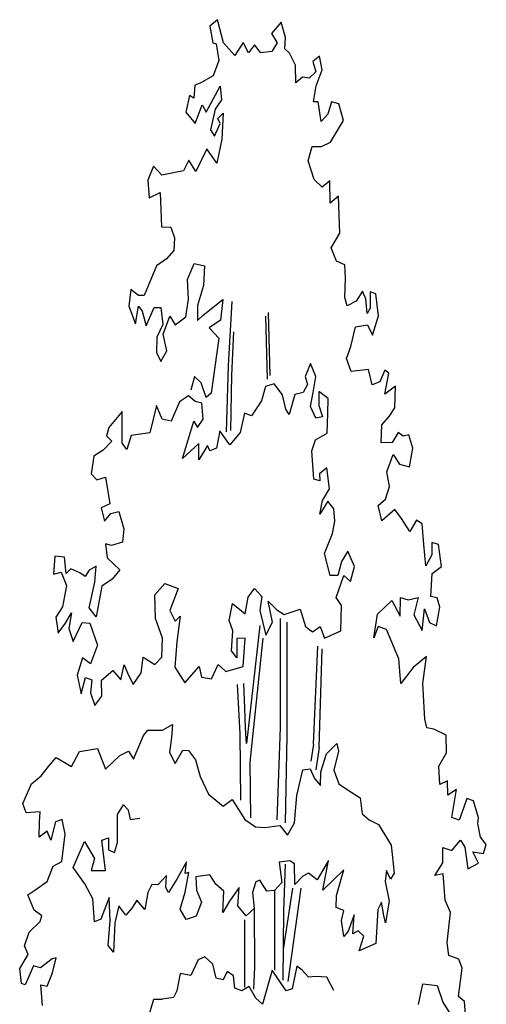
# Model space of a CAD drawing. Extents: x 2 to 315, y 0 to 17.
# Tile 69 of 69: x 310.24 to 312.96, y 7.95 to 13.69. Entities that reach past the tile are written whole.
import ezdxf

# ---------------------------------------------------------------- set-up
doc = ezdxf.new("R2010")
doc.units = 0
doc.header["$MEASUREMENT"] = 0
doc.layers.add('West_Ansicht_3_P_ZE_SYMBOL', color=7, linetype='Continuous')

msp = doc.modelspace()

# ---------------------------------------------------------------- linework, layer by layer
at = {"layer": 'West_Ansicht_3_P_ZE_SYMBOL', "linetype": 'Continuous', "ltscale": 1000}
for p, q in [((311.3966, 13.6893), (311.3511, 13.6513)), ((311.4312, 13.5546), (311.3966, 13.6893)), ((311.7677, 13.6755), (311.7105, 13.609)), ((311.7926, 13.5847), (311.7677, 13.6755)), ((311.3511, 13.6513), (311.3694, 13.5546)), ((311.3694, 13.5546), (311.3896, 13.5476)), ((311.4969, 13.4807), (311.4312, 13.5546)), ((311.546, 13.5558), (311.4969, 13.4807)), ((311.5779, 13.4954), (311.546, 13.5558)), ((311.7105, 13.609), (311.7448, 13.5546)), ((311.7448, 13.5546), (311.7132, 13.5037)), ((311.7891, 13.5184), (311.7926, 13.5847)), ((311.3896, 13.5476), (311.4037, 13.4518)), ((311.6122, 13.5434), (311.5779, 13.4954)), ((311.6498, 13.495), (311.6122, 13.5434)), ((311.7132, 13.5037), (311.6498, 13.495)), ((311.8158, 13.4941), (311.7891, 13.5184)), ((311.4037, 13.4518), (311.3717, 13.3611)), ((311.8507, 13.4231), (311.8158, 13.4941)), ((311.992, 13.476), (311.9531, 13.4457)), ((311.9531, 13.4457), (311.9692, 13.3852)), ((312.0059, 13.3967), (311.992, 13.476)), ((311.854, 13.3206), (311.8507, 13.4231)), ((311.9692, 13.3852), (311.9302, 13.349)), ((311.9727, 13.3034), (312.0059, 13.3967)), ((311.3717, 13.3611), (311.2947, 13.3189)), ((311.8929, 13.3536), (311.854, 13.3206)), ((311.9302, 13.349), (311.8929, 13.3536)), ((311.2639, 13.307), (311.2581, 13.2316)), ((311.2947, 13.3189), (311.2639, 13.307)), ((311.3305, 13.1494), (311.4129, 13.3006)), ((311.4129, 13.3006), (311.4198, 13.222)), ((311.9554, 13.2099), (311.9727, 13.3034)), ((311.233, 13.2468), (311.2113, 13.1504)), ((311.2581, 13.2316), (311.233, 13.2468)), ((311.4198, 13.222), (311.3831, 13.1675)), ((311.9829, 13.2099), (311.9554, 13.2099)), ((312, 13.0952), (311.9829, 13.2099)), ((312.0607, 13.2099), (312.0401, 13.1373)), ((312.1042, 13.1978), (312.0607, 13.2099)), ((311.2656, 13.0846), (311.3076, 13.1917)), ((311.3076, 13.1917), (311.3305, 13.1494)), ((311.3831, 13.1675), (311.3557, 13.0466)), ((312.1317, 13.101), (312.1042, 13.1978)), ((311.2113, 13.1504), (311.2656, 13.0846)), ((311.3991, 13.1131), (311.4289, 13.1433)), ((311.4129, 13.0829), (311.3991, 13.1131)), ((311.4289, 13.1433), (311.4212, 12.9925)), ((312.0401, 13.1373), (312, 13.0952)), ((312.0553, 12.9743), (312.1317, 13.101)), ((311.3557, 13.0466), (311.3785, 13.0103)), ((311.3785, 13.0103), (311.4129, 13.0829)), ((311.4212, 12.9925), (311.3923, 12.8531)), ((311.3344, 12.9357), (311.2704, 12.8033)), ((311.3923, 12.8531), (311.3344, 12.9357)), ((311.9256, 12.8664), (311.948, 12.9492)), ((311.948, 12.9492), (312.0033, 12.9504)), ((312.0033, 12.9504), (312.0553, 12.9743)), ((311.2293, 12.8699), (311.1985, 12.8082)), ((311.2704, 12.8033), (311.2293, 12.8699)), ((311.96, 12.7563), (311.9256, 12.8664)), ((311.0239, 12.8347), (310.9895, 12.7535)), ((311.0718, 12.7832), (311.0239, 12.8347)), ((311.1985, 12.8082), (311.0718, 12.7832)), ((310.9895, 12.7535), (310.9986, 12.6509)), ((312.0071, 12.7122), (311.96, 12.7563)), ((312.0516, 12.7502), (312.0071, 12.7122)), ((312.0533, 12.6185), (312.0516, 12.7502)), ((310.9986, 12.6509), (311.0614, 12.6807)), ((311.0614, 12.6807), (311.067, 12.5812)), ((312.1019, 12.6595), (312.0533, 12.6185)), ((312.1091, 12.4433), (312.1019, 12.6595)), ((311.067, 12.5812), (311.0693, 12.4817)), ((311.0693, 12.4817), (311.124, 12.4784)), ((311.124, 12.4784), (311.1451, 12.4176)), ((311.1451, 12.4176), (311.1422, 12.3426)), ((312.06, 12.3591), (312.1091, 12.4433)), ((312.0896, 12.2805), (312.06, 12.3591)), ((311.0999, 12.2945), (311.0406, 12.2526)), ((311.1422, 12.3426), (311.0999, 12.2945)), ((311.0406, 12.2526), (310.9685, 12.0811)), ((311.222, 12.1733), (311.2609, 12.2666)), ((311.2609, 12.2666), (311.3208, 12.2527)), ((311.3208, 12.2527), (311.3156, 12.1397)), ((312.1398, 12.2592), (312.0896, 12.2805)), ((312.1432, 12.1807), (312.1398, 12.2592)), ((312.1385, 12.0692), (312.1432, 12.1807)), ((311.2265, 12.0587), (311.222, 12.1733)), ((311.3156, 12.1397), (311.2801, 12.0222)), ((310.891, 12.1152), (310.8795, 12.0185)), ((310.9354, 12.0813), (310.891, 12.1152)), ((310.9685, 12.0811), (310.9354, 12.0813)), ((312.1522, 12.0209), (312.1385, 12.0692)), ((312.2424, 12.1049), (312.2047, 12.0477)), ((312.2622, 12.0608), (312.2424, 12.1049)), ((312.3194, 12.0911), (312.2858, 12.1016)), ((312.2858, 12.1016), (312.2873, 12.0064)), ((312.3359, 11.9627), (312.3194, 12.0911)), ((310.8795, 12.0185), (310.9184, 11.9157)), ((310.9184, 11.9157), (310.9365, 12.0179)), ((310.9365, 12.0179), (310.9573, 11.9882)), ((310.9802, 11.9036), (311.0278, 12.0114)), ((311.0278, 12.0114), (311.0666, 12.0112)), ((311.0666, 12.0112), (311.078, 11.9117)), ((311.2116, 11.9562), (311.2265, 12.0587)), ((311.2801, 12.0222), (311.2789, 11.9348)), ((311.312, 11.9648), (311.4285, 12.0577)), ((311.4285, 12.0577), (311.4136, 11.9371)), ((311.4615, 11.6719), (311.4824, 12.0446)), ((312.2047, 12.0477), (312.1522, 12.0209)), ((312.269, 11.9762), (312.2622, 12.0608)), ((312.2873, 12.0064), (312.269, 11.9762)), ((310.9573, 11.9882), (310.9802, 11.9036)), ((311.0802, 11.8544), (311.118, 11.9597)), ((311.118, 11.9597), (311.1496, 11.9096)), ((311.1496, 11.9096), (311.2116, 11.9562)), ((311.2789, 11.9348), (311.312, 11.9648)), ((311.6878, 11.5925), (311.6777, 11.9606)), ((311.704, 11.6138), (311.6939, 11.9819)), ((312.3011, 11.8492), (312.3359, 11.9627)), ((311.078, 11.9117), (311.042, 11.8371)), ((311.4136, 11.9371), (311.3488, 11.8915)), ((311.3488, 11.8915), (311.4037, 11.831)), ((312.1748, 11.7825), (312.2004, 11.8975)), ((312.2004, 11.8975), (312.2713, 11.9096)), ((312.2713, 11.9096), (312.3011, 11.8492)), ((311.042, 11.8371), (311.0408, 11.7475)), ((311.1018, 11.7578), (311.0802, 11.8544)), ((311.4798, 11.6166), (311.4913, 11.8681)), ((311.4037, 11.831), (311.3602, 11.5105)), ((312.1485, 11.7133), (312.1748, 11.7825)), ((311.0408, 11.7475), (311.067, 11.6946)), ((311.067, 11.6946), (311.1018, 11.7578)), ((311.4484, 11.2854), (311.4615, 11.6719)), ((311.9392, 11.6829), (311.9085, 11.6086)), ((311.9699, 11.6086), (311.9392, 11.6829)), ((312.1752, 11.6375), (312.1485, 11.7133)), ((311.2618, 11.6072), (311.2412, 11.5286)), ((311.3007, 11.571), (311.2618, 11.6072)), ((311.4746, 11.2923), (311.4798, 11.6166)), ((311.9085, 11.6086), (311.9213, 11.5613)), ((311.9546, 11.514), (311.9699, 11.6086)), ((312.2763, 11.6493), (312.1752, 11.6375)), ((312.2988, 11.5589), (312.2763, 11.6493)), ((312.3722, 11.6458), (312.3423, 11.577)), ((312.372, 11.5044), (312.3962, 11.6276)), ((312.3962, 11.6276), (312.3722, 11.6458)), ((311.3305, 11.4863), (311.3007, 11.571)), ((311.6764, 11.5498), (311.653, 11.4655)), ((311.7261, 11.5646), (311.6764, 11.5498)), ((311.7751, 11.5011), (311.7261, 11.5646)), ((311.9213, 11.5613), (311.8961, 11.5155)), ((312.3423, 11.577), (312.2988, 11.5589)), ((312.4349, 11.552), (312.4041, 11.5286)), ((312.4314, 11.4254), (312.4349, 11.552)), ((311.2272, 11.4948), (311.1743, 11.4612)), ((311.266, 11.4614), (311.2272, 11.4948)), ((311.3602, 11.5105), (311.3305, 11.4863)), ((311.7956, 11.4165), (311.7751, 11.5011)), ((311.8465, 11.5037), (311.8139, 11.3856)), ((311.8961, 11.5155), (311.8465, 11.5037)), ((311.9392, 11.4329), (311.9546, 11.514)), ((312.0415, 11.4802), (311.9878, 11.5207)), ((311.9878, 11.5207), (311.9878, 11.4397)), ((312.4041, 11.5286), (312.372, 11.5044)), ((311.04, 11.4384), (311.001, 11.2788)), ((311.073, 11.3598), (311.04, 11.4384)), ((311.1743, 11.4612), (311.1267, 11.3475)), ((311.305, 11.4532), (311.266, 11.4614)), ((311.3127, 11.3586), (311.305, 11.4532)), ((311.653, 11.4655), (311.594, 11.3788)), ((311.9691, 11.3644), (311.9392, 11.4329)), ((311.9878, 11.4397), (312.0083, 11.3721)), ((312.039, 11.3924), (312.0415, 11.4802)), ((310.8413, 11.4032), (310.7619, 11.3101)), ((310.8401, 11.2193), (310.8413, 11.4032)), ((311.5536, 11.3936), (311.5284, 11.2822)), ((311.594, 11.3788), (311.5536, 11.3936)), ((311.8139, 11.3856), (311.7956, 11.4165)), ((312.0083, 11.3721), (311.9691, 11.3644)), ((312.0364, 11.2775), (312.039, 11.3924)), ((312.3537, 11.3263), (312.3983, 11.3743)), ((312.3983, 11.3743), (312.4314, 11.4254)), ((311.1267, 11.3475), (311.073, 11.3598)), ((311.1925, 11.1289), (311.2591, 11.3468)), ((311.2591, 11.3468), (311.2795, 11.3113)), ((311.2795, 11.3113), (311.3127, 11.3586)), ((312.3514, 11.2207), (312.3537, 11.3263)), ((310.7619, 11.3101), (310.7499, 11.262)), ((310.7499, 11.262), (310.7808, 11.2302)), ((310.8933, 11.264), (310.8674, 11.183)), ((311.001, 11.2788), (310.8933, 11.264)), ((311.4099, 11.291), (311.3914, 11.1894)), ((311.4679, 11.2086), (311.4099, 11.291)), ((311.5284, 11.2822), (311.4679, 11.2086)), ((311.9678, 11.2377), (312.0364, 11.2775)), ((312.4507, 11.2806), (312.4141, 11.2234)), ((312.4792, 11.2593), (312.4507, 11.2806)), ((312.5117, 11.2686), (312.4792, 11.2593)), ((312.5363, 11.1897), (312.5117, 11.2686)), ((310.7808, 11.2302), (310.7293, 11.1776)), ((310.8674, 11.183), (310.8401, 11.2193)), ((311.2875, 11.217), (311.1925, 11.1289)), ((311.2871, 11.1221), (311.2875, 11.217)), ((311.3389, 11.2062), (311.2871, 11.1221)), ((311.3525, 11.1745), (311.3389, 11.2062)), ((311.9472, 11.1745), (311.9678, 11.2377)), ((312.4141, 11.2234), (312.3514, 11.2207)), ((310.6759, 11.1424), (310.6606, 11.0411)), ((310.7293, 11.1776), (310.6759, 11.1424)), ((311.3914, 11.1894), (311.3525, 11.1745)), ((311.9574, 11.0086), (311.9472, 11.1745)), ((312.3843, 11.0517), (312.4201, 11.1537)), ((312.4201, 11.1537), (312.4574, 11.0966)), ((312.5168, 11.0812), (312.5363, 11.1897)), ((312.4574, 11.0966), (312.5168, 11.0812)), ((310.6606, 11.0411), (310.6938, 11.0059)), ((312.0339, 11.0748), (311.9904, 11.0411)), ((311.9904, 11.0411), (311.9933, 10.9994)), ((312.0492, 10.9532), (312.0339, 11.0748)), ((312.3995, 10.9662), (312.3843, 11.0517)), ((310.6938, 11.0059), (310.744, 11.0207)), ((310.744, 11.0207), (310.768, 10.8654)), ((311.9933, 10.9994), (311.9574, 11.0086)), ((312.0087, 10.8847), (312.0492, 10.9532)), ((312.3762, 10.8919), (312.3995, 10.9662)), ((310.768, 10.8654), (310.7188, 10.8429)), ((311.9929, 10.8046), (312.0087, 10.8847)), ((312.0406, 10.88), (311.9929, 10.8046)), ((312.0748, 10.8361), (312.0406, 10.88)), ((312.3328, 10.856), (312.3762, 10.8919)), ((312.3537, 10.7666), (312.3328, 10.856)), ((310.7188, 10.8429), (310.7373, 10.7641)), ((310.7373, 10.7641), (310.7747, 10.8095)), ((310.7747, 10.8095), (310.8204, 10.8213)), ((310.8204, 10.8213), (310.8511, 10.7186)), ((312.0805, 10.7637), (312.0748, 10.8361)), ((312.4298, 10.8313), (312.3537, 10.7666)), ((312.4698, 10.7799), (312.4298, 10.8313)), ((312.0679, 10.6914), (312.0805, 10.7637)), ((312.5188, 10.7042), (312.4698, 10.7799)), ((312.5565, 10.7704), (312.5188, 10.7042)), ((312.589, 10.7491), (312.5565, 10.7704)), ((312.5987, 10.6275), (312.589, 10.7491)), ((310.8511, 10.7186), (310.8419, 10.6418)), ((312.0211, 10.5749), (312.0679, 10.6914)), ((310.778, 10.6225), (310.7426, 10.6317)), ((310.7426, 10.6317), (310.754, 10.5503)), ((310.8419, 10.6418), (310.778, 10.6225)), ((312.6111, 10.5032), (312.5987, 10.6275)), ((312.6467, 10.6396), (312.6465, 10.5679)), ((312.6857, 10.6275), (312.6467, 10.6396)), ((312.7017, 10.5005), (312.6857, 10.6275)), ((312.0534, 10.4472), (312.0211, 10.5749)), ((312.1566, 10.5884), (312.1203, 10.5283)), ((312.195, 10.5006), (312.1566, 10.5884)), ((312.6465, 10.5679), (312.6111, 10.5032)), ((310.4481, 10.5593), (310.4411, 10.4553)), ((310.504, 10.5545), (310.4481, 10.5593)), ((310.5142, 10.458), (310.504, 10.5545)), ((310.754, 10.5503), (310.8268, 10.4803)), ((312.1203, 10.5283), (312.0978, 10.4465)), ((310.4411, 10.4553), (310.4841, 10.4668)), ((310.4841, 10.4668), (310.5153, 10.3886)), ((310.5404, 10.4871), (310.5142, 10.458)), ((310.593, 10.4636), (310.5404, 10.4871)), ((310.6249, 10.4423), (310.593, 10.4636)), ((310.6489, 10.4784), (310.6249, 10.4423)), ((310.6889, 10.5023), (310.6489, 10.4784)), ((310.6808, 10.4089), (310.6889, 10.5023)), ((310.8268, 10.4803), (310.7824, 10.4265)), ((312.1719, 10.4127), (312.195, 10.5006)), ((312.6399, 10.3252), (312.6482, 10.4593)), ((312.6482, 10.4593), (312.7017, 10.5005)), ((310.6487, 10.2583), (310.6808, 10.4089)), ((310.7824, 10.4265), (310.722, 10.3857)), ((311.0312, 10.3348), (311.09, 10.4008)), ((311.09, 10.4008), (311.1669, 10.3722)), ((312.0978, 10.4465), (312.0534, 10.4472)), ((312.0876, 10.3182), (312.1336, 10.4465)), ((312.1336, 10.4465), (312.1719, 10.4127)), ((310.5153, 10.3886), (310.4924, 10.2651)), ((310.722, 10.3857), (310.6887, 10.2068)), ((311.1669, 10.3722), (311.1183, 10.2438)), ((311.5757, 10.32), (311.6122, 10.371)), ((311.6122, 10.371), (311.6544, 10.3256)), ((311.034, 10.1966), (311.0312, 10.3348)), ((311.4637, 10.1848), (311.484, 10.2844)), ((311.484, 10.2844), (311.5585, 10.2235)), ((311.5585, 10.2235), (311.5757, 10.32)), ((311.6544, 10.3256), (311.6426, 10.2438)), ((311.7165, 10.1745), (311.6912, 10.2979)), ((311.6912, 10.2979), (311.7423, 10.2468)), ((312.119, 10.272), (312.0876, 10.3182)), ((312.3285, 10.2223), (312.4132, 10.301)), ((312.4132, 10.301), (312.4625, 10.21)), ((312.4625, 10.21), (312.4636, 10.3191)), ((312.4636, 10.3191), (312.5082, 10.3062)), ((312.5082, 10.3062), (312.5664, 10.318)), ((312.5664, 10.318), (312.5413, 10.2186)), ((312.6772, 10.3174), (312.6399, 10.3252)), ((312.6931, 10.2631), (312.6772, 10.3174)), ((310.4924, 10.2651), (310.4535, 10.205)), ((310.5097, 10.1695), (310.5455, 10.2303)), ((310.5455, 10.2303), (310.5299, 10.1382)), ((310.6887, 10.2068), (310.6487, 10.2583)), ((311.1183, 10.2438), (311.1498, 10.1804)), ((311.6426, 10.2438), (311.6782, 10.0993)), ((311.7423, 10.2468), (311.7856, 10.2194)), ((311.7856, 10.2194), (311.8779, 10.2506)), ((311.8779, 10.2506), (311.9088, 10.1494)), ((312.1154, 10.1243), (312.119, 10.272)), ((312.5895, 10.1256), (312.6032, 10.2526)), ((312.6032, 10.2526), (312.633, 10.174)), ((312.6736, 10.1546), (312.6931, 10.2631)), ((310.4535, 10.205), (310.4683, 10.1114)), ((310.4683, 10.1114), (310.5097, 10.1695)), ((310.555, 10.0627), (310.6076, 10.174)), ((310.6076, 10.174), (310.6529, 10.1695)), ((310.6529, 10.1695), (310.6964, 10.0412)), ((311.0767, 10.0812), (311.034, 10.1966)), ((311.1498, 10.1804), (311.1797, 10.2101)), ((311.1797, 10.2101), (311.1588, 10.0597)), ((311.4853, 10.1244), (311.4637, 10.1848)), ((311.6782, 10.0993), (311.7165, 10.1745)), ((311.7628, 10.1966), (311.7628, 9.5615)), ((311.8016, 10.1756), (311.8011, 9.5142)), ((312.3079, 10.0833), (312.3285, 10.2223)), ((312.5413, 10.2186), (312.5895, 10.1256)), ((312.633, 10.174), (312.6736, 10.1546)), ((310.5299, 10.1382), (310.555, 10.0627)), ((311.4789, 10.0074), (311.4853, 10.1244)), ((311.6426, 10.156), (311.5648, 9.4666)), ((311.9088, 10.1494), (311.9511, 10.119)), ((311.9511, 10.119), (311.9956, 10.149)), ((311.9956, 10.149), (312.0195, 10.0825)), ((312.0195, 10.0825), (312.1154, 10.1243)), ((312.3331, 10.1498), (312.3079, 10.0833)), ((312.3812, 10.1316), (312.3331, 10.1498)), ((312.4532, 9.9612), (312.3812, 10.1316)), ((311.0726, 9.9712), (311.0767, 10.0812)), ((311.1588, 10.0597), (311.1473, 9.912)), ((311.5582, 10.0817), (311.5087, 10.0806)), ((311.5087, 10.0806), (311.5096, 9.9669)), ((311.5468, 9.916), (311.5582, 10.0817)), ((311.5863, 9.3588), (311.663, 10.0817)), ((310.6964, 10.0412), (310.6554, 9.9326)), ((311.5096, 9.9669), (311.4789, 10.0074)), ((311.9555, 9.4629), (311.9824, 10.0358)), ((311.9893, 9.4431), (312.0074, 10.0193)), ((310.6094, 9.9669), (310.5788, 9.8655)), ((310.6554, 9.9326), (310.6094, 9.9669)), ((310.9521, 9.879), (310.9636, 9.9702)), ((310.9636, 9.9702), (311.032, 9.9277)), ((311.032, 9.9277), (311.0726, 9.9712)), ((312.4656, 9.8179), (312.4532, 9.9612)), ((312.6147, 9.9744), (312.5376, 9.911)), ((312.5935, 9.8173), (312.6147, 9.9744)), ((310.7198, 9.8359), (310.7866, 9.8927)), ((310.7866, 9.8927), (310.8334, 9.8382)), ((310.8334, 9.8382), (310.8528, 9.9255)), ((310.8528, 9.9255), (310.8711, 9.8802)), ((310.8711, 9.8802), (310.9052, 9.8107)), ((310.9052, 9.8107), (310.9521, 9.879)), ((311.1473, 9.912), (311.2055, 9.8212)), ((311.2055, 9.8212), (311.2889, 9.9173)), ((311.2889, 9.9173), (311.3036, 9.8539)), ((311.3612, 9.8437), (311.4007, 9.9288)), ((311.4007, 9.9288), (311.4446, 9.8879)), ((311.4446, 9.8879), (311.5468, 9.916)), ((312.5376, 9.911), (312.4656, 9.8179)), ((310.5788, 9.8655), (310.6018, 9.7574)), ((310.6018, 9.7574), (310.6273, 9.852)), ((310.6273, 9.852), (310.6631, 9.8385)), ((310.6631, 9.8385), (310.6564, 9.7637)), ((310.722, 9.7439), (310.7198, 9.8359)), ((311.3036, 9.8539), (311.3612, 9.8437)), ((310.6564, 9.7637), (310.6809, 9.6882)), ((311.5102, 9.8107), (311.5271, 9.5241)), ((311.5558, 9.6747), (311.5502, 9.8165)), ((312.6047, 9.6092), (312.5935, 9.8173)), ((310.6809, 9.6882), (310.722, 9.7439)), ((311.5591, 9.5571), (311.5558, 9.6747)), ((312.6173, 9.5578), (312.6047, 9.6092)), ((310.9644, 9.5149), (310.9907, 9.5449)), ((310.9907, 9.5449), (311.0763, 9.5445)), ((311.0763, 9.5445), (311.1334, 9.5773)), ((311.1334, 9.5773), (311.1276, 9.502)), ((311.5648, 9.4666), (311.5591, 9.5571)), ((311.7628, 9.5615), (311.742, 9.0226)), ((312.6582, 9.5511), (312.6173, 9.5578)), ((312.7302, 9.515), (312.6582, 9.5511)), ((310.9072, 9.3764), (310.9644, 9.5149)), ((311.1276, 9.502), (311.1161, 9.4146)), ((311.5271, 9.5241), (311.5301, 9.1359)), ((311.8011, 9.5142), (311.7916, 9.0039)), ((312.7313, 9.4125), (312.7302, 9.515)), ((310.5453, 9.333), (310.5911, 9.4202)), ((310.5911, 9.4202), (310.6972, 9.4378)), ((310.6972, 9.4378), (310.7439, 9.3169)), ((310.8273, 9.3979), (310.8776, 9.4218)), ((310.8776, 9.4218), (310.9072, 9.3764)), ((311.1503, 9.3511), (311.1949, 9.4293)), ((311.1949, 9.4293), (311.2269, 9.4261)), ((311.2269, 9.4261), (311.2691, 9.3716)), ((311.9555, 9.4629), (311.9405, 9.3637)), ((311.9893, 9.4431), (311.9705, 9.3141)), ((312.0327, 9.407), (312.0921, 9.467)), ((312.1024, 9.4217), (312.0749, 9.3118)), ((312.0921, 9.467), (312.1024, 9.4217)), ((310.4118, 9.3337), (310.4563, 9.3847)), ((310.4563, 9.3847), (310.5453, 9.333)), ((310.7439, 9.3169), (310.8273, 9.3979)), ((311.1161, 9.4146), (311.1503, 9.3511)), ((311.2691, 9.3716), (311.2952, 9.275)), ((311.9995, 9.3016), (312.0327, 9.407)), ((312.6877, 9.3349), (312.7313, 9.4125)), ((310.3678, 9.2781), (310.4118, 9.3337)), ((311.5903, 9.0346), (311.5863, 9.3588)), ((311.859, 9.1636), (311.8934, 9.3142)), ((311.8934, 9.3142), (311.9368, 9.32)), ((311.9368, 9.32), (311.9618, 9.2626)), ((312.0749, 9.3118), (312.1034, 9.2317)), ((312.6924, 9.2287), (312.6877, 9.3349)), ((310.3113, 9.2317), (310.3678, 9.2781)), ((311.2952, 9.275), (311.3431, 9.1722)), ((311.9618, 9.2626), (311.9961, 9.2232)), ((311.9961, 9.2232), (311.9995, 9.3016)), ((312.738, 9.2496), (312.6924, 9.2287)), ((312.7403, 9.1652), (312.738, 9.2496)), ((310.2621, 9.1173), (310.3113, 9.2317)), ((312.1034, 9.2317), (312.1581, 9.1952)), ((312.1581, 9.1952), (312.2289, 9.1497)), ((312.7894, 9.1981), (312.7403, 9.1652)), ((312.7619, 9.0354), (312.7894, 9.1981)), ((311.3431, 9.1722), (311.4286, 9.1019)), ((311.4286, 9.1019), (311.4812, 9.1413)), ((311.4812, 9.1413), (311.5553, 9.0234)), ((311.8458, 9.0053), (311.859, 9.1636)), ((312.2289, 9.1497), (312.2391, 9.0561)), ((312.8498, 9.1465), (312.8315, 9.0893)), ((312.8894, 9.1338), (312.8498, 9.1465)), ((312.9182, 9.0346), (312.8894, 9.1338)), ((310.2815, 9.0629), (310.2621, 9.1173)), ((310.8138, 9.0522), (310.8487, 9.109)), ((310.8487, 9.109), (310.8755, 9.0806)), ((310.8755, 9.0806), (310.8863, 9.0239)), ((312.8315, 9.0893), (312.8058, 9.0201)), ((310.3619, 9.0686), (310.2815, 9.0629)), ((310.359, 9.0113), (310.3619, 9.0686)), ((310.4916, 9.0239), (310.4513, 9.0097)), ((310.5085, 8.9382), (310.4916, 9.0239)), ((310.8138, 8.8891), (310.8138, 9.0522)), ((310.8863, 9.0239), (310.9427, 9.031)), ((311.5553, 9.0234), (311.6181, 8.9808)), ((312.2391, 9.0561), (312.2813, 9.0227)), ((312.2813, 9.0227), (312.3361, 8.9955)), ((312.8058, 9.0201), (312.7619, 9.0354)), ((312.9148, 9.0015), (312.9182, 9.0346)), ((310.3567, 8.9208), (310.359, 9.0113)), ((310.4513, 9.0097), (310.4245, 8.9033)), ((311.6181, 8.9808), (311.6729, 8.9775)), ((311.6729, 8.9775), (311.7602, 8.9892)), ((311.7602, 8.9892), (311.8041, 8.9317)), ((311.8041, 8.9317), (311.8458, 9.0053)), ((312.3361, 8.9955), (312.4086, 8.8749)), ((312.9307, 8.92), (312.9148, 9.0015)), ((310.4024, 8.9568), (310.3567, 8.9208)), ((310.4245, 8.9033), (310.4024, 8.9568)), ((310.4879, 8.7784), (310.5085, 8.9382)), ((310.7225, 8.9033), (310.7601, 8.9175)), ((310.744, 8.726), (310.7225, 8.9033)), ((310.7601, 8.9175), (310.7601, 8.8465)), ((312.7629, 8.8424), (312.8131, 8.9025)), ((312.8131, 8.9025), (312.8382, 8.8631)), ((312.9638, 8.8776), (312.9307, 8.92)), ((310.554, 8.7449), (310.6205, 8.8962)), ((310.6205, 8.8962), (310.6795, 8.7969)), ((310.7601, 8.8465), (310.795, 8.8324)), ((310.795, 8.8324), (310.8138, 8.8891)), ((312.4086, 8.8749), (312.4274, 8.7118)), ((312.7103, 8.7703), (312.7104, 8.8608)), ((312.7104, 8.8608), (312.7629, 8.8424)), ((312.8382, 8.8631), (312.8564, 8.7364)), ((312.9478, 8.8264), (312.9638, 8.8776)), ((310.6795, 8.7969), (310.6607, 8.726)), ((312.918, 8.7692), (312.885, 8.8358)), ((312.885, 8.8358), (312.9478, 8.8264)), ((310.403, 8.6621), (310.4388, 8.7515)), ((310.4388, 8.7515), (310.4879, 8.7784)), ((310.6232, 8.6479), (310.554, 8.7449)), ((311.2161, 8.7778), (311.1601, 8.6755)), ((311.2081, 8.7085), (311.2161, 8.7778)), ((311.8188, 8.7838), (311.7562, 8.7756)), ((311.7562, 8.7756), (311.7719, 8.6574)), ((311.7903, 8.7628), (311.7819, 8.4902)), ((311.8451, 8.7656), (311.8188, 8.7838)), ((311.8473, 8.645), (311.8451, 8.7656)), ((312.0437, 8.7857), (311.9774, 8.6714)), ((312.0105, 8.611), (312.0437, 8.7857)), ((312.1327, 8.731), (312.0105, 8.611)), ((312.0903, 8.5804), (312.1327, 8.731)), ((312.6628, 8.6983), (312.7103, 8.7703)), ((312.8564, 8.7364), (312.918, 8.7692)), ((310.6607, 8.726), (310.744, 8.726)), ((311.0991, 8.697), (311.0488, 8.6429)), ((311.095, 8.6276), (311.0991, 8.697)), ((311.1601, 8.6755), (311.111, 8.5974)), ((311.2298, 8.7144), (311.2081, 8.7085)), ((311.2086, 8.5999), (311.2298, 8.7144)), ((311.3525, 8.7017), (311.2703, 8.6886)), ((311.2703, 8.6886), (311.2731, 8.6116)), ((311.3867, 8.6473), (311.3525, 8.7017)), ((311.8941, 8.693), (311.8473, 8.645)), ((311.9272, 8.7109), (311.8941, 8.693)), ((311.9774, 8.6714), (311.9272, 8.7109)), ((312.3818, 8.726), (312.3737, 8.6621)), ((312.4059, 8.6763), (312.3818, 8.726)), ((312.4274, 8.7118), (312.4059, 8.6763)), ((312.7114, 8.707), (312.6628, 8.6983)), ((312.7238, 8.5531), (312.7114, 8.707)), ((310.3319, 8.6118), (310.403, 8.6621)), ((310.6703, 8.5604), (310.6232, 8.6479)), ((311.0134, 8.6446), (310.9894, 8.598)), ((311.0488, 8.6429), (311.0134, 8.6446)), ((311.111, 8.5974), (311.095, 8.6276)), ((311.434, 8.6054), (311.3867, 8.6473)), ((311.5226, 8.6267), (311.4659, 8.5474)), ((311.5145, 8.5203), (311.5226, 8.6267)), ((311.6201, 8.6612), (311.6007, 8.5979)), ((311.6441, 8.6701), (311.6201, 8.6612)), ((311.684, 8.6066), (311.6441, 8.6701)), ((311.7719, 8.6574), (311.7285, 8.6094)), ((311.834, 8.6227), (311.7796, 8.2658)), ((311.8816, 8.6227), (311.8074, 8.0799)), ((312.3737, 8.6621), (312.3979, 8.5486)), ((310.2902, 8.5841), (310.3319, 8.6118)), ((310.3279, 8.4958), (310.2902, 8.5841)), ((310.6794, 8.4277), (310.6703, 8.5604)), ((310.7655, 8.5699), (310.7171, 8.4426)), ((310.7701, 8.4351), (310.7655, 8.5699)), ((310.9894, 8.598), (310.9728, 8.4986)), ((311.1783, 8.5005), (311.2086, 8.5999)), ((311.2731, 8.6116), (311.3033, 8.5421)), ((311.4271, 8.4812), (311.434, 8.6054)), ((311.6007, 8.5979), (311.6109, 8.5044)), ((311.7285, 8.6094), (311.684, 8.6066)), ((311.7285, 8.6094), (311.7293, 8.145)), ((312.0892, 8.5111), (312.0903, 8.5804)), ((310.821, 8.5204), (310.7981, 8.421)), ((310.862, 8.4659), (310.821, 8.5204)), ((310.8997, 8.508), (310.862, 8.4659)), ((310.926, 8.5531), (310.8997, 8.508)), ((310.9728, 8.4986), (310.926, 8.5531)), ((311.2136, 8.4401), (311.1783, 8.5005)), ((311.3033, 8.5421), (311.2718, 8.4594)), ((311.4659, 8.5474), (311.4271, 8.4812)), ((311.564, 8.4624), (311.5145, 8.5203)), ((311.6109, 8.5044), (311.564, 8.4624)), ((311.6109, 8.5044), (311.6118, 8.1636)), ((312.1325, 8.4927), (312.0892, 8.5111)), ((312.3522, 8.5415), (312.3307, 8.499)), ((312.3656, 8.4635), (312.3522, 8.5415)), ((312.3979, 8.5486), (312.3764, 8.421)), ((312.7557, 8.4807), (312.7238, 8.5531)), ((310.3724, 8.4624), (310.3279, 8.4958)), ((310.3621, 8.4293), (310.3724, 8.4624)), ((311.2718, 8.4594), (311.2136, 8.4401)), ((311.7819, 8.4902), (311.7778, 8.0867)), ((312.1186, 8.4352), (312.1325, 8.4927)), ((312.1941, 8.4683), (312.1587, 8.372)), ((312.1861, 8.3568), (312.1941, 8.4683)), ((312.3307, 8.499), (312.32, 8.3004)), ((312.3764, 8.421), (312.3656, 8.4635)), ((312.7351, 8.3058), (312.7557, 8.4807)), ((310.2992, 8.3662), (310.3621, 8.4293)), ((310.7171, 8.4426), (310.6794, 8.4277)), ((310.7592, 8.2885), (310.7701, 8.4351)), ((310.7981, 8.421), (310.7896, 8.2507)), ((311.5538, 8.4384), (311.5546, 8.0463)), ((312.1324, 8.342), (312.1186, 8.4352)), ((310.2718, 8.288), (310.2992, 8.3662)), ((312.1587, 8.372), (312.1324, 8.342)), ((312.2169, 8.3747), (312.1861, 8.3568)), ((312.2502, 8.3429), (312.2169, 8.3747)), ((312.2233, 8.2578), (312.2502, 8.3429)), ((310.2923, 8.2366), (310.2718, 8.288)), ((310.7896, 8.2507), (310.7592, 8.2885)), ((312.32, 8.3004), (312.2233, 8.2578)), ((312.7453, 8.2303), (312.7351, 8.3058)), ((310.2431, 8.1554), (310.2923, 8.2366)), ((310.4566, 8.2177), (310.4327, 8.2118)), ((310.4349, 8.1303), (310.4566, 8.2177)), ((311.3219, 8.2224), (311.2831, 8.2045)), ((311.3686, 8.1799), (311.3219, 8.2224)), ((312.8046, 8.2089), (312.7453, 8.2303)), ((310.2545, 8.0679), (310.2431, 8.1554)), ((310.3242, 8.1701), (310.275, 8.0588)), ((310.3653, 8.1578), (310.3242, 8.1701)), ((310.4327, 8.2118), (310.3653, 8.1578)), ((311.2831, 8.2045), (311.2419, 8.1142)), ((311.3891, 8.0984), (311.3686, 8.1799)), ((311.6118, 8.1636), (311.6071, 8.034)), ((311.8583, 8.1684), (311.832, 8.0359)), ((311.8903, 8.1442), (311.8583, 8.1684)), ((312.8011, 7.9918), (312.8229, 8.1576)), ((312.8229, 8.1576), (312.8046, 8.2089)), ((310.403, 8.0521), (310.4349, 8.1303)), ((311.178, 8.1266), (311.1585, 8.0242)), ((311.2419, 8.1142), (311.178, 8.1266)), ((311.4302, 8.0892), (311.3891, 8.0984)), ((311.4531, 8.1373), (311.4302, 8.0892)), ((311.4896, 8.113), (311.4531, 8.1373)), ((311.4975, 8.0406), (311.4896, 8.113)), ((311.7145, 8.145), (311.6596, 7.9463)), ((311.7966, 8.0255), (311.7145, 8.145)), ((311.9268, 8.1048), (311.8903, 8.1442)), ((311.9724, 8.1076), (311.9268, 8.1048)), ((312.0341, 8.1042), (311.9724, 8.1076)), ((312.074, 8.0256), (312.0341, 8.1042)), ((310.275, 8.0588), (310.2545, 8.0679)), ((310.3762, 7.9386), (310.3654, 8.0592)), ((310.3654, 8.0592), (310.403, 8.0521)), ((311.5375, 8.0253), (311.4975, 8.0406)), ((311.5809, 8.0492), (311.5375, 8.0253)), ((311.6196, 7.9827), (311.5809, 8.0492)), ((312.5682, 7.9447), (312.5934, 8.0652)), ((312.5934, 8.0652), (312.6767, 8.0558)), ((312.6767, 8.0558), (312.7109, 7.9591)), ((311.1402, 7.9851), (311.074, 7.9764)), ((311.1585, 8.0242), (311.1402, 7.9851)), ((311.832, 8.0359), (311.7966, 8.0255)), ((312.8368, 7.9622), (312.8011, 7.9918)), ((310.999, 7.885), (311.0256, 7.9753)), ((311.0256, 7.9753), (311.074, 7.9764)), ((311.6596, 7.9463), (311.6196, 7.9827)), ((312.7109, 7.9591), (312.8112, 7.7958)), ((312.8421, 7.8861), (312.8368, 7.9622))]:
    msp.add_line(p, q, dxfattribs=at)

doc.saveas('drawing.dxf')
